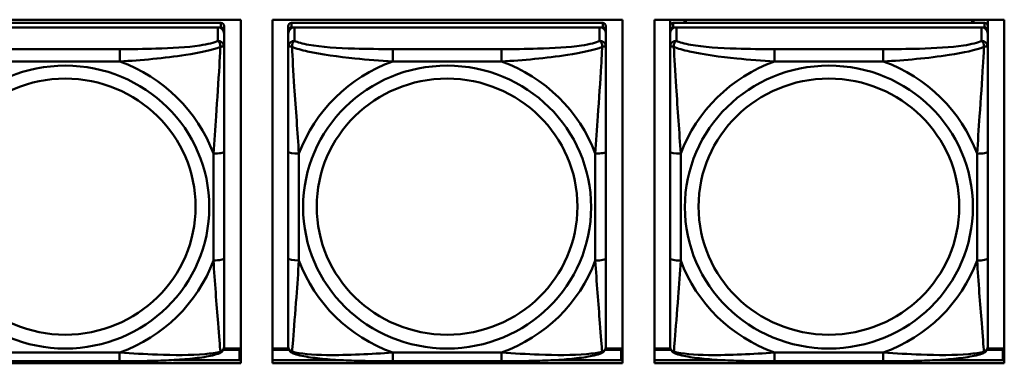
# Model space of a CAD drawing. Header units: inches. Extents: x 0.8 to 72.9, y -7.8 to 49.3.
# Tile 103 of 256: x 39.852 to 41.682, y 14.008 to 14.647. Entities that reach past the tile are written whole.
import ezdxf

# ---------------------------------------------------------------- set-up
doc = ezdxf.new("R2010")
doc.units = ezdxf.units.IN
doc.header["$MEASUREMENT"] = 0
doc.layers.add('Visible Edges(ROSSANSI)', color=7, linetype='Continuous', lineweight=50)
doc.layers.add('Visible Tangent Edges(ROSSANSI)', color=7, linetype='Continuous', lineweight=50)

msp = doc.modelspace()

# ---------------------------------------------------------------- linework, layer by layer
at = {"layer": 'Visible Edges(ROSSANSI)'}
for p, q in [((39.6119, 14.647), (40.2625, 14.647)), ((40.2257, 14.641), (39.6469, 14.641)), ((39.6469, 14.6328), (40.2257, 14.6328)), ((40.2198, 14.6328), (39.6528, 14.6328)), ((40.2316, 14.627), (40.2316, 14.6352)), ((40.2625, 14.647), (40.2625, 14.0083)), ((40.3219, 14.0083), (40.3219, 14.647)), ((40.3219, 14.647), (40.9725, 14.647)), ((40.9357, 14.641), (40.3569, 14.641)), ((40.3569, 14.6327), (40.9357, 14.6327)), ((40.9298, 14.6327), (40.3628, 14.6327)), ((40.9416, 14.6269), (40.9416, 14.6352)), ((40.9725, 14.647), (40.9725, 14.0083)), ((41.0319, 14.0083), (41.0319, 14.647)), ((41.0319, 14.647), (41.6825, 14.647)), ((41.061, 14.0948), (41.061, 14.647)), ((41.061, 14.647), (41.061, 14.6447)), ((41.061, 14.6418), (41.061, 14.6447)), ((41.061, 14.6051), (41.061, 14.6418)), ((41.6457, 14.6409), (41.0669, 14.641)), ((41.0669, 14.6327), (41.6457, 14.6327)), ((41.6398, 14.6327), (41.0728, 14.6327)), ((41.0876, 14.641), (41.0876, 14.647)), ((41.0914, 14.641), (41.0884, 14.647)), ((41.6243, 14.647), (41.6212, 14.6409)), ((41.625, 14.647), (41.625, 14.6409)), ((41.6516, 14.647), (41.6516, 14.6352)), ((41.6516, 14.6269), (41.6516, 14.6351)), ((41.6825, 14.647), (41.6825, 14.0083)), ((40.2316, 14.627), (40.2316, 14.6212)), ((40.2316, 14.5962), (40.2316, 14.6212)), ((40.351, 14.0587), (40.351, 14.627)), ((40.351, 14.6212), (40.351, 14.0645)), ((40.9416, 14.6269), (40.9416, 14.6211)), ((40.9416, 14.5962), (40.9416, 14.6211)), ((41.061, 14.0587), (41.061, 14.6269)), ((41.061, 14.6211), (41.061, 14.0645)), ((41.6516, 14.6269), (41.6516, 14.6211)), ((41.6516, 14.5962), (41.6516, 14.6211)), ((41.061, 14.6051), (41.061, 14.5314)), ((41.061, 14.5843), (41.061, 14.3122)), ((41.061, 14.5302), (41.061, 14.5314)), ((40.2316, 14.2032), (40.2316, 14.4018)), ((40.9416, 14.2031), (40.9416, 14.4018)), ((41.6516, 14.2031), (41.6516, 14.4017)), ((41.061, 14.3307), (41.061, 14.3307)), ((41.061, 14.3122), (41.061, 14.3307)), ((41.061, 14.2939), (41.061, 14.3307)), ((41.061, 14.2581), (41.061, 14.3122)), ((41.061, 14.2939), (41.061, 14.2968)), ((41.061, 14.2939), (41.061, 14.1808)), ((41.061, 14.257), (41.061, 14.2581)), ((41.061, 14.1043), (41.061, 14.1808)), ((41.061, 14.1042), (41.061, 14.0948)), ((41.061, 14.0948), (41.061, 14.0948)), ((40.351, 14.0645), (40.351, 14.067)), ((40.351, 14.0396), (40.351, 14.0645)), ((41.061, 14.0645), (41.061, 14.067)), ((41.061, 14.0396), (41.061, 14.0645)), ((40.23, 14.0332), (40.26, 14.0332)), ((40.2625, 14.0355), (40.231, 14.0355)), ((40.26, 14.0332), (40.26, 14.0144)), ((40.2625, 14.0254), (40.26, 14.0254)), ((40.3516, 14.0355), (40.3219, 14.0355)), ((40.3219, 14.0332), (40.3526, 14.0332)), ((40.94, 14.0332), (40.97, 14.0332)), ((40.9725, 14.0355), (40.941, 14.0355)), ((40.97, 14.0332), (40.97, 14.0144)), ((40.9725, 14.0254), (40.97, 14.0254)), ((41.0616, 14.0355), (41.0319, 14.0355)), ((41.0319, 14.0332), (41.0626, 14.0332)), ((41.65, 14.0332), (41.68, 14.0332)), ((41.6825, 14.0355), (41.651, 14.0355)), ((41.68, 14.0332), (41.68, 14.0144)), ((41.6825, 14.0253), (41.68, 14.0253)), ((40.2625, 14.0083), (39.6119, 14.0083)), ((40.0374, 14.0122), (39.8351, 14.0122)), ((40.1376, 14.0144), (40.2625, 14.0144)), ((40.3219, 14.0144), (40.4448, 14.0144)), ((40.9725, 14.0083), (40.3219, 14.0083)), ((40.7474, 14.0122), (40.5451, 14.0122)), ((40.8479, 14.0144), (40.9725, 14.0144)), ((41.0319, 14.0144), (41.1545, 14.0144)), ((41.6825, 14.0083), (41.0319, 14.0083)), ((41.4574, 14.0122), (41.2551, 14.0122)), ((41.5582, 14.0144), (41.6825, 14.0144))]:
    msp.add_line(p, q, dxfattribs=at)
for centre, major_axis, start_param, end_param in [((40.2198, 14.6212), (0.0118, 0), 6.283162, 7.853958), ((40.2257, 14.6352), (0.00591, 0), 6.283162, 7.853958), ((40.2257, 14.627), (0.00591, 0), 6.283162, 7.853958), ((40.3569, 14.6352), (-0.00591, 0), 4.712366, 6.283162), ((40.3628, 14.6212), (-0.0118, 0), 4.712366, 6.283162), ((40.3569, 14.627), (-0.00591, 0), 4.712366, 6.283162), ((40.9298, 14.6211), (0.0118, 0), 6.283162, 7.853958), ((40.9357, 14.6352), (0.00591, 0), 6.283162, 7.853958), ((40.9357, 14.6269), (0.00591, 0), 6.283162, 7.853958), ((41.0669, 14.6352), (-0.00591, 0), 4.712366, 6.283162), ((41.0728, 14.6211), (-0.0118, 0), 4.712366, 6.283162), ((41.0669, 14.6269), (-0.00591, 0), 4.712366, 6.283162), ((41.6398, 14.6211), (0.0118, 0), 6.283162, 7.853958), ((41.6457, 14.6351), (0.00591, 0), 6.283162, 7.853958), ((41.6457, 14.6269), (0.00591, 0), 6.283162, 7.853958)]:
    msp.add_ellipse(centre, major_axis=major_axis, ratio=0.981793, start_param=start_param, end_param=end_param, dxfattribs=at)
for points, knots in [([(40.2316, 14.5962), (40.2316, 14.5922), (40.2316, 14.5871), (40.2316, 14.5741), (40.2316, 14.566), (40.2316, 14.5465), (40.2316, 14.5347), (40.2316, 14.5086), (40.2316, 14.4944), (40.2316, 14.4661), (40.2316, 14.4519), (40.2316, 14.4257), (40.2316, 14.4137), (40.2316, 14.4018)], [-0.7963813, -0.7963813, -0.7963813, -0.7963813, -0.7327374, -0.7327374, -0.6587673, -0.6587673, -0.5649326, -0.5649326, -0.4570471, -0.4570471, -0.3491616, -0.3491616, -0.2569537, -0.2569537, -0.2569537, -0.2569537]), ([(40.9416, 14.5962), (40.9416, 14.5922), (40.9416, 14.587), (40.9416, 14.5741), (40.9416, 14.566), (40.9416, 14.5465), (40.9416, 14.5347), (40.9416, 14.5086), (40.9416, 14.4944), (40.9416, 14.4661), (40.9416, 14.4519), (40.9416, 14.4257), (40.9416, 14.4136), (40.9416, 14.4018)], [-0.7963813, -0.7963813, -0.7963813, -0.7963813, -0.7327374, -0.7327374, -0.6587673, -0.6587673, -0.5649326, -0.5649326, -0.4570471, -0.4570471, -0.3491616, -0.3491616, -0.2569537, -0.2569537, -0.2569537, -0.2569537]), ([(41.6516, 14.5962), (41.6516, 14.5922), (41.6516, 14.587), (41.6516, 14.5741), (41.6516, 14.566), (41.6516, 14.5465), (41.6516, 14.5347), (41.6516, 14.5086), (41.6516, 14.4944), (41.6516, 14.466), (41.6516, 14.4518), (41.6516, 14.4256), (41.6516, 14.4136), (41.6516, 14.4017)], [-0.7963813, -0.7963813, -0.7963813, -0.7963813, -0.7327374, -0.7327374, -0.6587673, -0.6587673, -0.5649326, -0.5649326, -0.4570471, -0.4570471, -0.3491616, -0.3491616, -0.2569537, -0.2569537, -0.2569537, -0.2569537]), ([(40.2316, 14.2032), (40.2316, 14.1892), (40.2316, 14.1753), (40.2316, 14.1479), (40.2316, 14.1344), (40.2316, 14.1084), (40.2316, 14.0958), (40.2316, 14.0729), (40.2316, 14.0626), (40.2316, 14.0485), (40.2316, 14.0437), (40.2316, 14.0405), (40.2316, 14.04), (40.2316, 14.0396)], [0.2569517, 0.2569517, 0.2569517, 0.2569517, 0.3649254, 0.3649254, 0.472899, 0.472899, 0.5808726, 0.5808726, 0.6888463, 0.6888463, 0.7733641, 0.7733641, 0.7968199, 0.7968199, 0.7968199, 0.7968199]), ([(40.9416, 14.2031), (40.9416, 14.1892), (40.9416, 14.1753), (40.9416, 14.1479), (40.9416, 14.1343), (40.9416, 14.1084), (40.9416, 14.0958), (40.9416, 14.0729), (40.9416, 14.0626), (40.9416, 14.0484), (40.9416, 14.0437), (40.9416, 14.0405), (40.9416, 14.04), (40.9416, 14.0396)], [0.2569517, 0.2569517, 0.2569517, 0.2569517, 0.3649254, 0.3649254, 0.472899, 0.472899, 0.5808726, 0.5808726, 0.6888463, 0.6888463, 0.7733641, 0.7733641, 0.7968199, 0.7968199, 0.7968199, 0.7968199]), ([(41.6516, 14.2031), (41.6516, 14.1892), (41.6516, 14.1753), (41.6516, 14.1478), (41.6516, 14.1343), (41.6516, 14.1084), (41.6516, 14.0957), (41.6516, 14.0729), (41.6516, 14.0626), (41.6516, 14.0484), (41.6516, 14.0437), (41.6516, 14.0405), (41.6516, 14.0399), (41.6516, 14.0396)], [0.2569517, 0.2569517, 0.2569517, 0.2569517, 0.3649254, 0.3649254, 0.472899, 0.472899, 0.5808726, 0.5808726, 0.6888463, 0.6888463, 0.7733641, 0.7733641, 0.7968199, 0.7968199, 0.7968199, 0.7968199]), ([(40.2235, 14.0273), (40.2151, 14.0239), (40.2056, 14.0218), (40.1835, 14.0182), (40.1714, 14.0169), (40.1457, 14.0148), (40.1324, 14.014), (40.1055, 14.013), (40.0919, 14.0126), (40.0646, 14.0123), (40.051, 14.0122), (40.0374, 14.0122)], [-0.7703503, -0.7703503, -0.7703503, -0.7703503, -0.667671, -0.667671, -0.5649917, -0.5649917, -0.4623124, -0.4623124, -0.3596331, -0.3596331, -0.2569537, -0.2569537, -0.2569537, -0.2569537]), ([(40.2235, 14.0273), (40.2246, 14.0278), (40.2257, 14.0284), (40.2276, 14.0299), (40.2285, 14.0309), (40.2299, 14.0328), (40.2304, 14.0338), (40.2311, 14.0357), (40.2313, 14.0366), (40.2315, 14.0382), (40.2316, 14.039), (40.2316, 14.0396)], [0.0251072, 0.0251072, 0.0251072, 0.0251072, 0.03073932, 0.03073932, 0.03637143, 0.03637143, 0.04200355, 0.04200355, 0.04763567, 0.04763567, 0.05326779, 0.05326779, 0.05326779, 0.05326779]), ([(40.3591, 14.0273), (40.358, 14.0278), (40.3569, 14.0284), (40.3549, 14.0299), (40.3541, 14.0309), (40.3527, 14.0328), (40.3522, 14.0338), (40.3515, 14.0357), (40.3513, 14.0366), (40.3511, 14.0382), (40.351, 14.039), (40.351, 14.0396)], [0.02510758, 0.02510758, 0.02510758, 0.02510758, 0.03074015, 0.03074015, 0.03637271, 0.03637271, 0.04200527, 0.04200527, 0.04763784, 0.04763784, 0.0532704, 0.0532704, 0.0532704, 0.0532704]), ([(40.5451, 14.0122), (40.5316, 14.0122), (40.518, 14.0123), (40.4907, 14.0126), (40.4771, 14.013), (40.4502, 14.014), (40.4369, 14.0147), (40.4112, 14.0169), (40.3991, 14.0182), (40.377, 14.0218), (40.3675, 14.0238), (40.3591, 14.0273)], [0.2569517, 0.2569517, 0.2569517, 0.2569517, 0.3597049, 0.3597049, 0.4624581, 0.4624581, 0.5652113, 0.5652113, 0.6679645, 0.6679645, 0.7707177, 0.7707177, 0.7707177, 0.7707177]), ([(40.9335, 14.0273), (40.9251, 14.0238), (40.9156, 14.0218), (40.8935, 14.0182), (40.8814, 14.0169), (40.8557, 14.0147), (40.8424, 14.014), (40.8155, 14.0129), (40.8019, 14.0126), (40.7746, 14.0123), (40.761, 14.0122), (40.7474, 14.0122)], [-0.7703503, -0.7703503, -0.7703503, -0.7703503, -0.667671, -0.667671, -0.5649917, -0.5649917, -0.4623124, -0.4623124, -0.3596331, -0.3596331, -0.2569537, -0.2569537, -0.2569537, -0.2569537]), ([(40.9335, 14.0273), (40.9346, 14.0278), (40.9357, 14.0284), (40.9376, 14.0299), (40.9385, 14.0309), (40.9399, 14.0328), (40.9404, 14.0338), (40.9411, 14.0357), (40.9413, 14.0366), (40.9415, 14.0382), (40.9416, 14.0389), (40.9416, 14.0396)], [0.0251072, 0.0251072, 0.0251072, 0.0251072, 0.03073932, 0.03073932, 0.03637143, 0.03637143, 0.04200355, 0.04200355, 0.04763567, 0.04763567, 0.05326779, 0.05326779, 0.05326779, 0.05326779]), ([(41.0691, 14.0273), (41.068, 14.0277), (41.0669, 14.0284), (41.0649, 14.0299), (41.0641, 14.0309), (41.0627, 14.0328), (41.0622, 14.0338), (41.0615, 14.0357), (41.0613, 14.0366), (41.0611, 14.0382), (41.061, 14.0389), (41.061, 14.0396)], [0.02510758, 0.02510758, 0.02510758, 0.02510758, 0.03074015, 0.03074015, 0.03637271, 0.03637271, 0.04200527, 0.04200527, 0.04763784, 0.04763784, 0.0532704, 0.0532704, 0.0532704, 0.0532704]), ([(41.2551, 14.0122), (41.2416, 14.0122), (41.228, 14.0122), (41.2007, 14.0126), (41.1871, 14.0129), (41.1602, 14.014), (41.1469, 14.0147), (41.1212, 14.0168), (41.1091, 14.0182), (41.087, 14.0218), (41.0775, 14.0238), (41.0691, 14.0273)], [0.2569517, 0.2569517, 0.2569517, 0.2569517, 0.3597049, 0.3597049, 0.4624581, 0.4624581, 0.5652113, 0.5652113, 0.6679645, 0.6679645, 0.7707177, 0.7707177, 0.7707177, 0.7707177]), ([(41.6435, 14.0273), (41.6351, 14.0238), (41.6256, 14.0218), (41.6035, 14.0182), (41.5914, 14.0168), (41.5657, 14.0147), (41.5524, 14.014), (41.5255, 14.0129), (41.5119, 14.0126), (41.4846, 14.0122), (41.471, 14.0122), (41.4574, 14.0122)], [-0.7703503, -0.7703503, -0.7703503, -0.7703503, -0.667671, -0.667671, -0.5649917, -0.5649917, -0.4623124, -0.4623124, -0.3596331, -0.3596331, -0.2569537, -0.2569537, -0.2569537, -0.2569537]), ([(41.6435, 14.0273), (41.6446, 14.0277), (41.6457, 14.0284), (41.6476, 14.0299), (41.6485, 14.0309), (41.6499, 14.0328), (41.6504, 14.0338), (41.6511, 14.0357), (41.6513, 14.0366), (41.6515, 14.0382), (41.6516, 14.0389), (41.6516, 14.0396)], [0.0251072, 0.0251072, 0.0251072, 0.0251072, 0.03073932, 0.03073932, 0.03637143, 0.03637143, 0.04200355, 0.04200355, 0.04763567, 0.04763567, 0.05326779, 0.05326779, 0.05326779, 0.05326779])]:
    msp.add_open_spline(points, degree=3, knots=knots, dxfattribs=at)
at = {"layer": 'Visible Tangent Edges(ROSSANSI)'}
for p, q in [((40.2198, 14.6328), (40.2198, 14.6078)), ((40.2257, 14.641), (40.2257, 14.6328)), ((40.351, 14.6352), (40.351, 14.627)), ((40.3569, 14.6327), (40.3569, 14.641)), ((40.3628, 14.6078), (40.3628, 14.6327)), ((40.9298, 14.6327), (40.9298, 14.6078)), ((40.9357, 14.641), (40.9357, 14.6327)), ((41.061, 14.6352), (41.061, 14.6269)), ((41.0669, 14.6327), (41.0669, 14.641)), ((41.0728, 14.6078), (41.0728, 14.6327)), ((41.6398, 14.6327), (41.6398, 14.6078)), ((41.6457, 14.6409), (41.6457, 14.6327)), ((40.351, 14.6212), (40.351, 14.5962)), ((41.061, 14.6211), (41.061, 14.5962)), ((40.0375, 14.5924), (39.8352, 14.5924)), ((40.7475, 14.5924), (40.5452, 14.5924)), ((41.4575, 14.5923), (41.2552, 14.5923)), ((39.8352, 14.5693), (40.0375, 14.5693)), ((40.5452, 14.5693), (40.7475, 14.5693)), ((41.2552, 14.5693), (41.4575, 14.5693)), ((40.2119, 14.398), (40.2119, 14.1994)), ((40.351, 14.4018), (40.351, 14.2032)), ((40.3707, 14.1994), (40.3707, 14.398)), ((40.9219, 14.398), (40.9219, 14.1994)), ((41.061, 14.4018), (41.061, 14.2031)), ((41.0807, 14.1994), (41.0807, 14.398)), ((41.6319, 14.398), (41.6319, 14.1994)), ((40.0374, 14.0282), (39.8351, 14.0282)), ((40.7474, 14.0281), (40.5451, 14.0281)), ((41.4574, 14.0281), (41.2551, 14.0281))]:
    msp.add_line(p, q, dxfattribs=at)
for centre, major_axis, ratio, start_param, end_param in [((40.2198, 14.5962), (0.0118, 0), 0.981793, 6.283162, 7.853958), ((40.3628, 14.5962), (-0.0118, 0), 0.981793, 4.712366, 6.283162), ((40.9298, 14.5962), (0.0118, 0), 0.981793, 6.283162, 7.853958), ((41.0728, 14.5962), (-0.0118, 0), 0.981793, 4.712366, 6.283162), ((41.6398, 14.5962), (0.0118, 0), 0.981793, 6.283162, 7.853958), ((40.0375, 14.573), (0, 0.0197), 0.00001, 4.521276, 6.092075), ((40.5452, 14.573), (0, 0.0197), 0.00001, 4.521276, 6.092075), ((40.7475, 14.573), (0, 0.0197), 0.00001, 4.521276, 6.092075), ((41.2552, 14.573), (0, 0.0197), 0.00001, 4.521276, 6.092075), ((41.4575, 14.573), (0, 0.0197), 0.00001, 4.521276, 6.092075), ((39.9363, 14.2987), (0.2936, 0), 0.981793, 0.351743, 1.219006), ((40.6463, 14.2987), (-0.2936, 0), 0.981793, 5.064132, 5.931395), ((40.6463, 14.2987), (0.2936, 0), 0.981793, 0.351743, 1.219006), ((41.3563, 14.2987), (-0.2936, 0), 0.981793, 5.064132, 5.931395), ((41.3563, 14.2987), (0.2936, 0), 0.981793, 0.351743, 1.219006), ((40.2119, 14.4018), (0.0197, 0), 0.189952, 4.712393, 6.28319), ((40.3707, 14.4018), (-0.0197, 0), 0.189952, 0.000005, 1.570801), ((40.9219, 14.4018), (0.0197, 0), 0.189952, 4.712393, 6.28319), ((41.0807, 14.4018), (-0.0197, 0), 0.189952, 0.000005, 1.570801), ((41.6319, 14.4017), (0.0197, 0), 0.189952, 4.712393, 6.28319), ((39.9363, 14.2987), (0.2936, 0), 0.981793, 5.064132, 5.931395), ((40.2119, 14.2032), (0.0197, 0), 0.189952, 4.712393, 6.28319), ((40.3707, 14.2032), (-0.0197, 0), 0.189952, 0.000005, 1.570801), ((40.6463, 14.2987), (-0.2936, 0), 0.981793, 0.351743, 1.219006), ((40.6463, 14.2987), (0.2936, 0), 0.981793, 5.064132, 5.931395), ((40.9219, 14.2031), (0.0197, 0), 0.189952, 4.712393, 6.28319), ((41.0807, 14.2031), (-0.0197, 0), 0.189952, 0.000005, 1.570801), ((41.3563, 14.2987), (-0.2936, 0), 0.981793, 0.351743, 1.219006), ((41.3563, 14.2987), (0.2936, 0), 0.981793, 5.064132, 5.931395), ((41.6319, 14.2031), (0.0197, 0), 0.189952, 4.712393, 6.28319), ((40.0374, 14.0319), (0, -0.0197), 0.00001, 0.000003, 1.379683), ((40.5451, 14.0319), (0, -0.0197), 0.00001, 0.000001, 1.379683), ((40.7474, 14.0319), (0, -0.0197), 0.00001, 6.283185, 7.662868), ((41.2551, 14.0319), (0, -0.0197), 0.00001, 0.000001, 1.379683), ((41.4574, 14.0319), (0, -0.0197), 0.00001, 6.283185, 7.662868)]:
    msp.add_ellipse(centre, major_axis=major_axis, ratio=ratio, start_param=start_param, end_param=end_param, dxfattribs=at)
for centre, major_axis in [((39.9363, 14.2987), (-0.2678, 0)), ((40.6463, 14.2987), (-0.2678, 0)), ((41.3563, 14.2987), (-0.2678, 0)), ((39.9363, 14.2995), (-0.2424, 0)), ((40.6463, 14.2995), (-0.2424, 0)), ((41.3563, 14.2995), (-0.2424, 0))]:
    msp.add_ellipse(centre, major_axis=major_axis, ratio=0.981793, dxfattribs=at)
for points, knots in [([(40.2198, 14.6078), (40.214, 14.6044), (40.2015, 14.6014), (40.1863, 14.5991), (40.1629, 14.5957), (40.1338, 14.594), (40.1047, 14.5932), (40.0825, 14.5925), (40.0599, 14.5924), (40.0375, 14.5924)], [-0.7968224, -0.7968224, -0.7968224, -0.7968224, -0.6514613, -0.6514613, -0.6514613, -0.427691, -0.427691, -0.427691, -0.2569517, -0.2569517, -0.2569517, -0.2569517]), ([(40.0375, 14.5693), (40.0779, 14.5716), (40.1203, 14.5754), (40.1859, 14.5855), (40.2104, 14.5905), (40.2247, 14.5963)], [0.2569517, 0.2569517, 0.2569517, 0.2569517, 0.5559983, 0.5559983, 0.7482818, 0.7482818, 0.7482818, 0.7482818]), ([(40.2247, 14.5963), (40.2242, 14.5864), (40.2236, 14.5743), (40.2211, 14.5322), (40.2188, 14.499), (40.2149, 14.444), (40.2133, 14.4209), (40.2119, 14.398)], [-0.7478145, -0.7478145, -0.7478145, -0.7478145, -0.6493253, -0.6493253, -0.427691, -0.427691, -0.2569537, -0.2569537, -0.2569537, -0.2569537]), ([(40.2198, 14.6078), (40.2203, 14.6076), (40.2208, 14.6072), (40.2217, 14.6064), (40.2221, 14.606), (40.2227, 14.6052), (40.2229, 14.6049), (40.2232, 14.6043), (40.2233, 14.6041), (40.2236, 14.6034), (40.2238, 14.6029), (40.2243, 14.6015), (40.2245, 14.6005), (40.2247, 14.5985), (40.2247, 14.5974), (40.2247, 14.5963)], [-0.0532704, -0.0532704, -0.0532704, -0.0532704, -0.04377373, -0.04377373, -0.03521335, -0.03521335, -0.02986312, -0.02986312, -0.02651922, -0.02651922, -0.01983142, -0.01983142, -0.00913095, -0.00913095, 0.00023197, 0.00023197, 0.00023197, 0.00023197]), ([(40.2247, 14.5963), (40.2256, 14.5966), (40.2263, 14.5969), (40.2278, 14.5972), (40.2284, 14.5974), (40.2294, 14.5975), (40.2297, 14.5975), (40.2301, 14.5974), (40.2302, 14.5974), (40.2305, 14.5974), (40.2307, 14.5973), (40.2311, 14.5972), (40.2313, 14.5971), (40.2315, 14.5967), (40.2316, 14.5965), (40.2316, 14.5962)], [-0.00023197, -0.00023197, -0.00023197, -0.00023197, 0.00913095, 0.00913095, 0.01983142, 0.01983142, 0.02651922, 0.02651922, 0.02986312, 0.02986312, 0.03521335, 0.03521335, 0.04377373, 0.04377373, 0.0532704, 0.0532704, 0.0532704, 0.0532704]), ([(40.351, 14.5962), (40.351, 14.5965), (40.3511, 14.5967), (40.3514, 14.5971), (40.3515, 14.5972), (40.3519, 14.5973), (40.3521, 14.5974), (40.3524, 14.5974), (40.3525, 14.5974), (40.3529, 14.5975), (40.3533, 14.5974), (40.3542, 14.5974), (40.3548, 14.5972), (40.3563, 14.5969), (40.357, 14.5966), (40.3579, 14.5963)], [-0.0532704, -0.0532704, -0.0532704, -0.0532704, -0.04377373, -0.04377373, -0.03521335, -0.03521335, -0.02986312, -0.02986312, -0.02651922, -0.02651922, -0.01983142, -0.01983142, -0.00913095, -0.00913095, 0.00023197, 0.00023197, 0.00023197, 0.00023197]), ([(40.351, 14.5962), (40.351, 14.5871), (40.351, 14.5719), (40.351, 14.5547), (40.351, 14.5283), (40.351, 14.498), (40.351, 14.4686), (40.351, 14.4462), (40.351, 14.4238), (40.351, 14.4018)], [-0.7968224, -0.7968224, -0.7968224, -0.7968224, -0.6514613, -0.6514613, -0.6514613, -0.427691, -0.427691, -0.427691, -0.2569517, -0.2569517, -0.2569517, -0.2569517]), ([(40.3579, 14.5963), (40.3579, 14.5974), (40.3579, 14.5984), (40.3581, 14.6005), (40.3583, 14.6014), (40.3588, 14.6029), (40.359, 14.6034), (40.3593, 14.6041), (40.3594, 14.6043), (40.3597, 14.6049), (40.36, 14.6052), (40.3605, 14.606), (40.3609, 14.6064), (40.3618, 14.6072), (40.3623, 14.6076), (40.3628, 14.6078)], [-0.00023197, -0.00023197, -0.00023197, -0.00023197, 0.00913095, 0.00913095, 0.01983142, 0.01983142, 0.02651922, 0.02651922, 0.02986312, 0.02986312, 0.03521335, 0.03521335, 0.04377373, 0.04377373, 0.0532704, 0.0532704, 0.0532704, 0.0532704]), ([(40.3579, 14.5963), (40.3655, 14.5934), (40.3755, 14.5905), (40.4126, 14.5823), (40.4443, 14.5781), (40.4986, 14.5725), (40.5218, 14.5706), (40.5452, 14.5693)], [-0.7478145, -0.7478145, -0.7478145, -0.7478145, -0.6493253, -0.6493253, -0.427691, -0.427691, -0.2569537, -0.2569537, -0.2569537, -0.2569537]), ([(40.3707, 14.398), (40.3683, 14.4377), (40.365, 14.4799), (40.3604, 14.5499), (40.3588, 14.5773), (40.3579, 14.5963)], [0.2569517, 0.2569517, 0.2569517, 0.2569517, 0.5559983, 0.5559983, 0.7482818, 0.7482818, 0.7482818, 0.7482818]), ([(40.5452, 14.5924), (40.5215, 14.5924), (40.4975, 14.5925), (40.4741, 14.5933), (40.4435, 14.5943), (40.4126, 14.5962), (40.3893, 14.6002), (40.3773, 14.6023), (40.3677, 14.6049), (40.3628, 14.6078)], [0.2569537, 0.2569537, 0.2569537, 0.2569537, 0.4371919, 0.4371919, 0.4371919, 0.6739428, 0.6739428, 0.6739428, 0.7963818, 0.7963818, 0.7963818, 0.7963818]), ([(40.9298, 14.6078), (40.924, 14.6043), (40.9115, 14.6013), (40.8963, 14.5991), (40.8729, 14.5957), (40.8438, 14.594), (40.8147, 14.5932), (40.7925, 14.5925), (40.7699, 14.5924), (40.7475, 14.5924)], [-0.7968224, -0.7968224, -0.7968224, -0.7968224, -0.6514613, -0.6514613, -0.6514613, -0.427691, -0.427691, -0.427691, -0.2569517, -0.2569517, -0.2569517, -0.2569517]), ([(40.7475, 14.5693), (40.7879, 14.5716), (40.8303, 14.5754), (40.8959, 14.5855), (40.9204, 14.5905), (40.9347, 14.5963)], [0.2569517, 0.2569517, 0.2569517, 0.2569517, 0.5559983, 0.5559983, 0.7482818, 0.7482818, 0.7482818, 0.7482818]), ([(40.9347, 14.5963), (40.9342, 14.5863), (40.9336, 14.5743), (40.9311, 14.5322), (40.9288, 14.499), (40.9249, 14.444), (40.9233, 14.4209), (40.9219, 14.398)], [-0.7478145, -0.7478145, -0.7478145, -0.7478145, -0.6493253, -0.6493253, -0.427691, -0.427691, -0.2569537, -0.2569537, -0.2569537, -0.2569537]), ([(40.9298, 14.6078), (40.9303, 14.6075), (40.9308, 14.6072), (40.9317, 14.6064), (40.9321, 14.606), (40.9327, 14.6052), (40.9329, 14.6049), (40.9332, 14.6043), (40.9333, 14.6041), (40.9336, 14.6034), (40.9338, 14.6029), (40.9343, 14.6014), (40.9345, 14.6005), (40.9347, 14.5984), (40.9347, 14.5974), (40.9347, 14.5963)], [-0.0532704, -0.0532704, -0.0532704, -0.0532704, -0.04377373, -0.04377373, -0.03521335, -0.03521335, -0.02986312, -0.02986312, -0.02651922, -0.02651922, -0.01983142, -0.01983142, -0.00913095, -0.00913095, 0.00023197, 0.00023197, 0.00023197, 0.00023197]), ([(40.9347, 14.5963), (40.9356, 14.5966), (40.9363, 14.5968), (40.9378, 14.5972), (40.9384, 14.5973), (40.9394, 14.5974), (40.9397, 14.5974), (40.9401, 14.5974), (40.9402, 14.5974), (40.9405, 14.5974), (40.9407, 14.5973), (40.9411, 14.5972), (40.9413, 14.597), (40.9415, 14.5967), (40.9416, 14.5965), (40.9416, 14.5962)], [-0.00023197, -0.00023197, -0.00023197, -0.00023197, 0.00913095, 0.00913095, 0.01983142, 0.01983142, 0.02651922, 0.02651922, 0.02986312, 0.02986312, 0.03521335, 0.03521335, 0.04377373, 0.04377373, 0.0532704, 0.0532704, 0.0532704, 0.0532704]), ([(41.061, 14.5962), (41.061, 14.5965), (41.0611, 14.5967), (41.0614, 14.597), (41.0615, 14.5972), (41.0619, 14.5973), (41.0621, 14.5974), (41.0624, 14.5974), (41.0625, 14.5974), (41.0629, 14.5974), (41.0633, 14.5974), (41.0642, 14.5973), (41.0648, 14.5972), (41.0663, 14.5968), (41.067, 14.5966), (41.0679, 14.5963)], [-0.0532704, -0.0532704, -0.0532704, -0.0532704, -0.04377373, -0.04377373, -0.03521335, -0.03521335, -0.02986312, -0.02986312, -0.02651922, -0.02651922, -0.01983142, -0.01983142, -0.00913095, -0.00913095, 0.00023197, 0.00023197, 0.00023197, 0.00023197]), ([(41.061, 14.5962), (41.061, 14.5871), (41.061, 14.5719), (41.061, 14.5547), (41.061, 14.5283), (41.061, 14.498), (41.061, 14.4686), (41.061, 14.4462), (41.061, 14.4238), (41.061, 14.4018)], [-0.7968224, -0.7968224, -0.7968224, -0.7968224, -0.6514613, -0.6514613, -0.6514613, -0.427691, -0.427691, -0.427691, -0.2569517, -0.2569517, -0.2569517, -0.2569517]), ([(41.0679, 14.5963), (41.0679, 14.5974), (41.0679, 14.5984), (41.0681, 14.6005), (41.0683, 14.6014), (41.0688, 14.6029), (41.069, 14.6034), (41.0693, 14.6041), (41.0694, 14.6043), (41.0697, 14.6049), (41.07, 14.6052), (41.0705, 14.606), (41.0709, 14.6064), (41.0718, 14.6072), (41.0723, 14.6075), (41.0728, 14.6078)], [-0.00023197, -0.00023197, -0.00023197, -0.00023197, 0.00913095, 0.00913095, 0.01983142, 0.01983142, 0.02651922, 0.02651922, 0.02986312, 0.02986312, 0.03521335, 0.03521335, 0.04377373, 0.04377373, 0.0532704, 0.0532704, 0.0532704, 0.0532704]), ([(41.0679, 14.5963), (41.0755, 14.5934), (41.0855, 14.5905), (41.1226, 14.5823), (41.1543, 14.578), (41.2086, 14.5725), (41.2318, 14.5706), (41.2552, 14.5693)], [-0.7478145, -0.7478145, -0.7478145, -0.7478145, -0.6493253, -0.6493253, -0.427691, -0.427691, -0.2569537, -0.2569537, -0.2569537, -0.2569537]), ([(41.0807, 14.398), (41.0783, 14.4377), (41.075, 14.4799), (41.0704, 14.5499), (41.0688, 14.5773), (41.0679, 14.5963)], [0.2569517, 0.2569517, 0.2569517, 0.2569517, 0.5559983, 0.5559983, 0.7482818, 0.7482818, 0.7482818, 0.7482818]), ([(41.2552, 14.5923), (41.2315, 14.5923), (41.2075, 14.5925), (41.1841, 14.5933), (41.1535, 14.5942), (41.1226, 14.5962), (41.0993, 14.6002), (41.0873, 14.6023), (41.0777, 14.6049), (41.0728, 14.6078)], [0.2569537, 0.2569537, 0.2569537, 0.2569537, 0.4371919, 0.4371919, 0.4371919, 0.6739428, 0.6739428, 0.6739428, 0.7963818, 0.7963818, 0.7963818, 0.7963818]), ([(41.6398, 14.6078), (41.634, 14.6043), (41.6215, 14.6013), (41.6063, 14.5991), (41.5829, 14.5957), (41.5538, 14.594), (41.5247, 14.5931), (41.5025, 14.5925), (41.4799, 14.5923), (41.4575, 14.5923)], [-0.7968224, -0.7968224, -0.7968224, -0.7968224, -0.6514613, -0.6514613, -0.6514613, -0.427691, -0.427691, -0.427691, -0.2569517, -0.2569517, -0.2569517, -0.2569517]), ([(41.4575, 14.5693), (41.4979, 14.5716), (41.5403, 14.5754), (41.6059, 14.5854), (41.6304, 14.5905), (41.6447, 14.5963)], [0.2569517, 0.2569517, 0.2569517, 0.2569517, 0.5559983, 0.5559983, 0.7482818, 0.7482818, 0.7482818, 0.7482818]), ([(41.6447, 14.5963), (41.6442, 14.5863), (41.6436, 14.5742), (41.6411, 14.5321), (41.6388, 14.499), (41.6349, 14.4439), (41.6333, 14.4209), (41.6319, 14.398)], [-0.7478145, -0.7478145, -0.7478145, -0.7478145, -0.6493253, -0.6493253, -0.427691, -0.427691, -0.2569537, -0.2569537, -0.2569537, -0.2569537]), ([(41.6398, 14.6078), (41.6403, 14.6075), (41.6408, 14.6072), (41.6417, 14.6064), (41.6421, 14.606), (41.6427, 14.6052), (41.6429, 14.6049), (41.6432, 14.6043), (41.6433, 14.6041), (41.6436, 14.6034), (41.6438, 14.6028), (41.6443, 14.6014), (41.6445, 14.6004), (41.6447, 14.5984), (41.6447, 14.5974), (41.6447, 14.5963)], [-0.0532704, -0.0532704, -0.0532704, -0.0532704, -0.04377373, -0.04377373, -0.03521335, -0.03521335, -0.02986312, -0.02986312, -0.02651922, -0.02651922, -0.01983142, -0.01983142, -0.00913095, -0.00913095, 0.00023197, 0.00023197, 0.00023197, 0.00023197]), ([(41.6447, 14.5963), (41.6456, 14.5966), (41.6463, 14.5968), (41.6478, 14.5972), (41.6484, 14.5973), (41.6494, 14.5974), (41.6497, 14.5974), (41.6501, 14.5974), (41.6502, 14.5974), (41.6505, 14.5973), (41.6507, 14.5973), (41.6511, 14.5972), (41.6513, 14.597), (41.6515, 14.5967), (41.6516, 14.5965), (41.6516, 14.5962)], [-0.00023197, -0.00023197, -0.00023197, -0.00023197, 0.00913095, 0.00913095, 0.01983142, 0.01983142, 0.02651922, 0.02651922, 0.02986312, 0.02986312, 0.03521335, 0.03521335, 0.04377373, 0.04377373, 0.0532704, 0.0532704, 0.0532704, 0.0532704]), ([(40.2119, 14.1994), (40.2143, 14.1597), (40.2176, 14.1186), (40.2222, 14.0597), (40.2238, 14.0392), (40.2247, 14.03)], [0.2569517, 0.2569517, 0.2569517, 0.2569517, 0.5559983, 0.5559983, 0.7482818, 0.7482818, 0.7482818, 0.7482818]), ([(40.351, 14.2032), (40.351, 14.1799), (40.351, 14.1566), (40.351, 14.1344), (40.351, 14.1052), (40.351, 14.0769), (40.351, 14.058), (40.351, 14.0483), (40.351, 14.0415), (40.351, 14.0396)], [0.2569537, 0.2569537, 0.2569537, 0.2569537, 0.4371919, 0.4371919, 0.4371919, 0.6739428, 0.6739428, 0.6739428, 0.7963818, 0.7963818, 0.7963818, 0.7963818]), ([(40.3579, 14.03), (40.3584, 14.035), (40.359, 14.0426), (40.3615, 14.0732), (40.3638, 14.1024), (40.3677, 14.1539), (40.3693, 14.1764), (40.3707, 14.1994)], [-0.7478145, -0.7478145, -0.7478145, -0.7478145, -0.6493253, -0.6493253, -0.427691, -0.427691, -0.2569537, -0.2569537, -0.2569537, -0.2569537]), ([(40.9219, 14.1994), (40.9243, 14.1596), (40.9276, 14.1186), (40.9322, 14.0597), (40.9338, 14.0392), (40.9347, 14.03)], [0.2569517, 0.2569517, 0.2569517, 0.2569517, 0.5559983, 0.5559983, 0.7482818, 0.7482818, 0.7482818, 0.7482818]), ([(41.061, 14.2031), (41.061, 14.1799), (41.061, 14.1565), (41.061, 14.1343), (41.061, 14.1052), (41.061, 14.0769), (41.061, 14.058), (41.061, 14.0483), (41.061, 14.0414), (41.061, 14.0396)], [0.2569537, 0.2569537, 0.2569537, 0.2569537, 0.4371919, 0.4371919, 0.4371919, 0.6739428, 0.6739428, 0.6739428, 0.7963818, 0.7963818, 0.7963818, 0.7963818]), ([(41.0679, 14.03), (41.0684, 14.035), (41.069, 14.0426), (41.0715, 14.0732), (41.0738, 14.1023), (41.0777, 14.1538), (41.0793, 14.1764), (41.0807, 14.1994)], [-0.7478145, -0.7478145, -0.7478145, -0.7478145, -0.6493253, -0.6493253, -0.427691, -0.427691, -0.2569537, -0.2569537, -0.2569537, -0.2569537]), ([(41.6319, 14.1994), (41.6343, 14.1596), (41.6376, 14.1186), (41.6422, 14.0596), (41.6438, 14.0392), (41.6447, 14.03)], [0.2569517, 0.2569517, 0.2569517, 0.2569517, 0.5559983, 0.5559983, 0.7482818, 0.7482818, 0.7482818, 0.7482818]), ([(40.2247, 14.03), (40.2171, 14.028), (40.207, 14.0264), (40.17, 14.0231), (40.1383, 14.0233), (40.084, 14.0254), (40.0608, 14.0267), (40.0374, 14.0282)], [-0.7478145, -0.7478145, -0.7478145, -0.7478145, -0.6493253, -0.6493253, -0.427691, -0.427691, -0.2569537, -0.2569537, -0.2569537, -0.2569537]), ([(40.2247, 14.03), (40.2247, 14.0294), (40.2247, 14.029), (40.2244, 14.0282), (40.2242, 14.0278), (40.2238, 14.0275), (40.2237, 14.0274), (40.2235, 14.0273)], [-0.00023197, -0.00023197, -0.00023197, -0.00023197, 0.00913095, 0.00913095, 0.01983142, 0.01983142, 0.0251072, 0.0251072, 0.0251072, 0.0251072]), ([(40.2316, 14.0396), (40.2316, 14.0388), (40.2315, 14.0381), (40.2312, 14.0367), (40.2311, 14.036), (40.2307, 14.0351), (40.2305, 14.0347), (40.2302, 14.0341), (40.2301, 14.0339), (40.2297, 14.0333), (40.2293, 14.0329), (40.2284, 14.0319), (40.2278, 14.0314), (40.2263, 14.0306), (40.2256, 14.0302), (40.2247, 14.03)], [-0.05326779, -0.05326779, -0.05326779, -0.05326779, -0.04377373, -0.04377373, -0.03521335, -0.03521335, -0.02986312, -0.02986312, -0.02651922, -0.02651922, -0.01983142, -0.01983142, -0.00913095, -0.00913095, 0.00023197, 0.00023197, 0.00023197, 0.00023197]), ([(40.3579, 14.03), (40.357, 14.0302), (40.3563, 14.0306), (40.3548, 14.0314), (40.3542, 14.0319), (40.3532, 14.0329), (40.3529, 14.0333), (40.3525, 14.0339), (40.3524, 14.0341), (40.3521, 14.0347), (40.3519, 14.0351), (40.3515, 14.036), (40.3513, 14.0367), (40.3511, 14.0381), (40.351, 14.0388), (40.351, 14.0396)], [-0.00023197, -0.00023197, -0.00023197, -0.00023197, 0.00913095, 0.00913095, 0.01983142, 0.01983142, 0.02651922, 0.02651922, 0.02986312, 0.02986312, 0.03521335, 0.03521335, 0.04377373, 0.04377373, 0.0532704, 0.0532704, 0.0532704, 0.0532704]), ([(40.3591, 14.0273), (40.3589, 14.0274), (40.3587, 14.0275), (40.3583, 14.0278), (40.3581, 14.0282), (40.3579, 14.029), (40.3578, 14.0294), (40.3579, 14.03)], [-0.02510758, -0.02510758, -0.02510758, -0.02510758, -0.01983142, -0.01983142, -0.00913095, -0.00913095, 0.00023197, 0.00023197, 0.00023197, 0.00023197]), ([(40.5451, 14.0281), (40.5047, 14.0258), (40.4623, 14.0231), (40.3966, 14.0241), (40.3722, 14.026), (40.3579, 14.03)], [0.2569517, 0.2569517, 0.2569517, 0.2569517, 0.5559983, 0.5559983, 0.7482818, 0.7482818, 0.7482818, 0.7482818]), ([(40.9347, 14.03), (40.9271, 14.028), (40.917, 14.0264), (40.88, 14.0231), (40.8483, 14.0233), (40.794, 14.0253), (40.7708, 14.0267), (40.7474, 14.0281)], [-0.7478145, -0.7478145, -0.7478145, -0.7478145, -0.6493253, -0.6493253, -0.427691, -0.427691, -0.2569537, -0.2569537, -0.2569537, -0.2569537]), ([(40.9347, 14.03), (40.9347, 14.0294), (40.9347, 14.029), (40.9344, 14.0281), (40.9342, 14.0278), (40.9338, 14.0275), (40.9337, 14.0274), (40.9335, 14.0273)], [-0.00023197, -0.00023197, -0.00023197, -0.00023197, 0.00913095, 0.00913095, 0.01983142, 0.01983142, 0.0251072, 0.0251072, 0.0251072, 0.0251072]), ([(40.9416, 14.0396), (40.9416, 14.0388), (40.9415, 14.0381), (40.9412, 14.0367), (40.9411, 14.036), (40.9407, 14.035), (40.9405, 14.0347), (40.9402, 14.0341), (40.9401, 14.0339), (40.9397, 14.0333), (40.9393, 14.0329), (40.9384, 14.0319), (40.9378, 14.0314), (40.9363, 14.0306), (40.9356, 14.0302), (40.9347, 14.03)], [-0.05326779, -0.05326779, -0.05326779, -0.05326779, -0.04377373, -0.04377373, -0.03521335, -0.03521335, -0.02986312, -0.02986312, -0.02651922, -0.02651922, -0.01983142, -0.01983142, -0.00913095, -0.00913095, 0.00023197, 0.00023197, 0.00023197, 0.00023197]), ([(41.0679, 14.03), (41.067, 14.0302), (41.0663, 14.0306), (41.0648, 14.0314), (41.0642, 14.0319), (41.0632, 14.0329), (41.0629, 14.0333), (41.0625, 14.0339), (41.0624, 14.0341), (41.0621, 14.0347), (41.0619, 14.035), (41.0615, 14.036), (41.0613, 14.0367), (41.0611, 14.0381), (41.061, 14.0388), (41.061, 14.0396)], [-0.00023197, -0.00023197, -0.00023197, -0.00023197, 0.00913095, 0.00913095, 0.01983142, 0.01983142, 0.02651922, 0.02651922, 0.02986312, 0.02986312, 0.03521335, 0.03521335, 0.04377373, 0.04377373, 0.0532704, 0.0532704, 0.0532704, 0.0532704]), ([(41.0691, 14.0273), (41.0689, 14.0274), (41.0687, 14.0275), (41.0683, 14.0278), (41.0681, 14.0281), (41.0679, 14.029), (41.0678, 14.0294), (41.0679, 14.03)], [-0.02510758, -0.02510758, -0.02510758, -0.02510758, -0.01983142, -0.01983142, -0.00913095, -0.00913095, 0.00023197, 0.00023197, 0.00023197, 0.00023197]), ([(41.2551, 14.0281), (41.2147, 14.0258), (41.1723, 14.0231), (41.1066, 14.0241), (41.0822, 14.026), (41.0679, 14.03)], [0.2569517, 0.2569517, 0.2569517, 0.2569517, 0.5559983, 0.5559983, 0.7482818, 0.7482818, 0.7482818, 0.7482818]), ([(41.6447, 14.03), (41.6371, 14.028), (41.627, 14.0264), (41.59, 14.0231), (41.5583, 14.0233), (41.504, 14.0253), (41.4808, 14.0267), (41.4574, 14.0281)], [-0.7478145, -0.7478145, -0.7478145, -0.7478145, -0.6493253, -0.6493253, -0.427691, -0.427691, -0.2569537, -0.2569537, -0.2569537, -0.2569537]), ([(41.6447, 14.03), (41.6447, 14.0294), (41.6447, 14.0289), (41.6444, 14.0281), (41.6442, 14.0278), (41.6438, 14.0275), (41.6437, 14.0274), (41.6435, 14.0273)], [-0.00023197, -0.00023197, -0.00023197, -0.00023197, 0.00913095, 0.00913095, 0.01983142, 0.01983142, 0.0251072, 0.0251072, 0.0251072, 0.0251072]), ([(41.6516, 14.0396), (41.6516, 14.0388), (41.6515, 14.038), (41.6512, 14.0366), (41.6511, 14.036), (41.6507, 14.035), (41.6505, 14.0347), (41.6502, 14.0341), (41.6501, 14.0339), (41.6497, 14.0332), (41.6493, 14.0329), (41.6484, 14.0319), (41.6478, 14.0314), (41.6463, 14.0305), (41.6456, 14.0302), (41.6447, 14.03)], [-0.05326779, -0.05326779, -0.05326779, -0.05326779, -0.04377373, -0.04377373, -0.03521335, -0.03521335, -0.02986312, -0.02986312, -0.02651922, -0.02651922, -0.01983142, -0.01983142, -0.00913095, -0.00913095, 0.00023197, 0.00023197, 0.00023197, 0.00023197])]:
    msp.add_open_spline(points, degree=3, knots=knots, dxfattribs=at)

doc.saveas('drawing.dxf')
